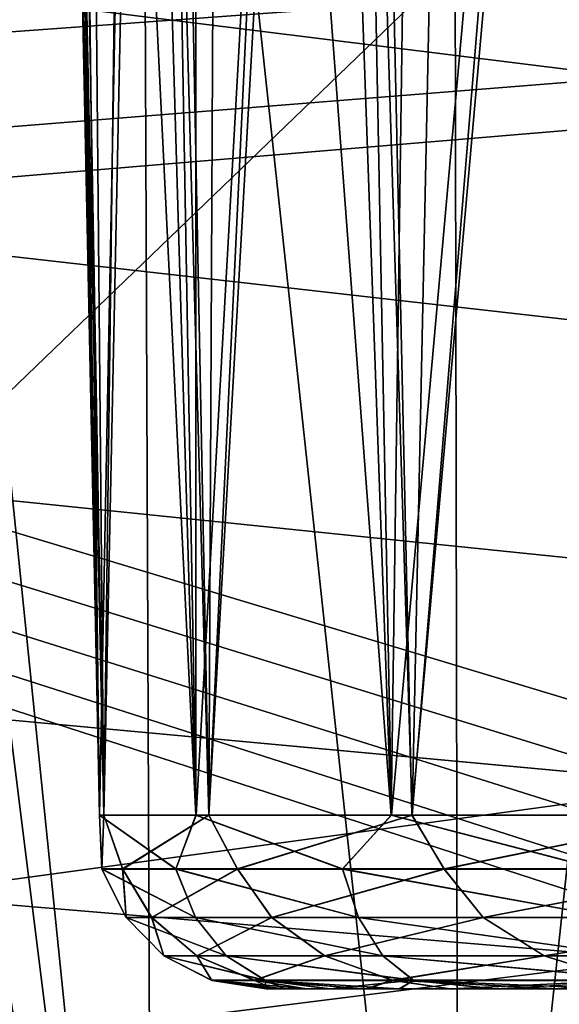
# Model space of a CAD drawing. Header units: millimetres. Extents: x -30.5 to 30.5, y -15 to 54.
# Tile 54 of 156: x -7 to -6.1, y -3 to -1.4. Entities that reach past the tile are written whole.
import ezdxf

# ---------------------------------------------------------------- set-up
doc = ezdxf.new("R2010")
doc.units = ezdxf.units.MM
doc.header["$LTSCALE"] = 65.185185
for name, color, linetype in [('18', 7, 'CONTINUOUS'), ('200', 7, 'CONTINUOUS'), ('201', 7, 'CONTINUOUS'), ('21', 7, 'CONTINUOUS'), ('22', 7, 'CONTINUOUS'), ('25', 7, 'CONTINUOUS'), ('26', 7, 'CONTINUOUS'), ('27', 7, 'CONTINUOUS'), ('30', 7, 'CONTINUOUS'), ('31', 7, 'CONTINUOUS'), ('4', 7, 'CONTINUOUS'), ('6', 7, 'CONTINUOUS'), ('8', 7, 'CONTINUOUS'), ('9', 7, 'CONTINUOUS')]:
    doc.layers.add(name, color=color, linetype=linetype)

msp = doc.modelspace()

# ---------------------------------------------------------------- linework, layer by layer
at = {"layer": '18', "color": 251, "linetype": 'Continuous', "true_color": 0x656d73}
for points in [[(-6.8297, 0.5174, -5.0626), (-7.3219, 0.5174, -5.3124), (-6.8091, -4.5003, -5.2432), (-6.8297, 0.5174, -5.0626)], [(-6.8091, -4.5003, -5.2432), (-7.3219, 0.5174, -5.3124), (-7.3112, -0.4804, -5.3468), (-6.8091, -4.5003, -5.2432)], [(-6.2995, 0.5174, -4.9091), (-6.8297, 0.5174, -5.0626), (-6.2899, -4.5003, -5.0857), (-6.2995, 0.5174, -4.9091)], [(-6.2899, -4.5003, -5.0857), (-6.8297, 0.5174, -5.0626), (-6.8091, -4.5003, -5.2432), (-6.2899, -4.5003, -5.0857)], [(-5.75, 0.5174, -4.8573), (-6.2995, 0.5174, -4.9091), (-5.75, -4.5003, -5.0326), (-5.75, 0.5174, -4.8573)], [(-5.75, -4.5003, -5.0326), (-6.2995, 0.5174, -4.9091), (-6.2899, -4.5003, -5.0857), (-5.75, -4.5003, -5.0326)], [(-7.3004, -1.4843, -5.3815), (-6.8091, -4.5003, -5.2432), (-7.3112, -0.4804, -5.3468), (-7.3004, -1.4843, -5.3815)], [(-7.3084, -1.8626, -5.4024), (-6.8091, -4.5003, -5.2432), (-7.3004, -1.4843, -5.3815), (-7.3084, -1.8626, -5.4024)], [(-7.2875, -4.5003, -5.499), (-6.8091, -4.5003, -5.2432), (-7.3084, -1.8626, -5.4024), (-7.2875, -4.5003, -5.499)]]:
    msp.add_3dface(points, dxfattribs=at)
at = {"layer": '200', "linetype": 'Continuous'}
for points in [[(17.4698, -2.4943, 55), (16.9628, -2.3295, 55), (-15.464, 0.2666, 55), (17.4698, -2.4943, 55)], [(16.9628, -2.3295, 55), (16.5012, -2.063, 55), (-15.464, 0.2666, 55), (16.9628, -2.3295, 55)], [(16.5012, -2.063, 55), (16.105, -1.7063, 55), (-15.464, 0.2666, 55), (16.5012, -2.063, 55)], [(16.105, -1.7063, 55), (15.7916, -1.275, 55), (-15.464, 0.2666, 55), (16.105, -1.7063, 55)], [(30.3236, -6, 55), (17.4698, -2.4943, 55), (-15.464, 0.2666, 55), (30.3236, -6, 55)], [(-15.464, -0.2666, 55), (30.3236, -6, 55), (-15.464, 0.2666, 55), (-15.464, -0.2666, 55)], [(-15.5748, -0.788, 55), (30.3236, -6, 55), (-15.464, -0.2666, 55), (-15.5748, -0.788, 55)], [(-15.7916, -1.275, 55), (30.3236, -6, 55), (-15.5748, -0.788, 55), (-15.7916, -1.275, 55)], [(-16.105, -1.7063, 55), (30.3236, -6, 55), (-15.7916, -1.275, 55), (-16.105, -1.7063, 55)], [(-16.5012, -2.063, 55), (30.3236, -6, 55), (-16.105, -1.7063, 55), (-16.5012, -2.063, 55)], [(-16.9628, -2.3295, 55), (30.3236, -6, 55), (-16.5012, -2.063, 55), (-16.9628, -2.3295, 55)], [(-17.4698, -2.4943, 55), (30.3236, -6, 55), (-16.9628, -2.3295, 55), (-17.4698, -2.4943, 55)], [(-18, -2.55, 55), (30.3236, -6, 55), (-17.4698, -2.4943, 55), (-18, -2.55, 55)], [(-30.3236, -6, 55), (30.3236, -6, 55), (-18, -2.55, 55), (-30.3236, -6, 55)]]:
    msp.add_3dface(points, dxfattribs=at)
at = {"layer": '201', "linetype": 'Continuous'}
for points in [[(-30.3236, -6, -55), (-17.4698, -2.4943, -55), (15.464, 0.2666, -55), (-30.3236, -6, -55)], [(15.464, -0.2666, -55), (-30.3236, -6, -55), (15.464, 0.2666, -55), (15.464, -0.2666, -55)], [(-17.4698, -2.4943, -55), (-16.9628, -2.3295, -55), (15.464, 0.2666, -55), (-17.4698, -2.4943, -55)], [(-16.9628, -2.3295, -55), (-16.5012, -2.063, -55), (15.464, 0.2666, -55), (-16.9628, -2.3295, -55)], [(-16.5012, -2.063, -55), (-16.105, -1.7063, -55), (15.464, 0.2666, -55), (-16.5012, -2.063, -55)], [(-16.105, -1.7063, -55), (-15.7916, -1.275, -55), (15.464, 0.2666, -55), (-16.105, -1.7063, -55)], [(15.5748, -0.788, -55), (-30.3236, -6, -55), (15.464, -0.2666, -55), (15.5748, -0.788, -55)], [(15.7916, -1.275, -55), (-30.3236, -6, -55), (15.5748, -0.788, -55), (15.7916, -1.275, -55)], [(16.105, -1.7063, -55), (-30.3236, -6, -55), (15.7916, -1.275, -55), (16.105, -1.7063, -55)], [(16.5012, -2.063, -55), (-30.3236, -6, -55), (16.105, -1.7063, -55), (16.5012, -2.063, -55)], [(16.9628, -2.3295, -55), (-30.3236, -6, -55), (16.5012, -2.063, -55), (16.9628, -2.3295, -55)], [(17.4698, -2.4943, -55), (-30.3236, -6, -55), (16.9628, -2.3295, -55), (17.4698, -2.4943, -55)], [(18, -2.55, -55), (-30.3236, -6, -55), (17.4698, -2.4943, -55), (18, -2.55, -55)], [(30.3236, -6, -55), (-30.3236, -6, -55), (18, -2.55, -55), (30.3236, -6, -55)]]:
    msp.add_3dface(points, dxfattribs=at)
at = {"layer": '21', "color": 251, "linetype": 'Continuous', "true_color": 0x656d73}
for points in [[(-6.8297, 0.5174, 27.4374), (-7.3219, 0.5174, 27.1876), (-6.8091, -4.5003, 27.2568), (-6.8297, 0.5174, 27.4374)], [(-6.8091, -4.5003, 27.2568), (-7.3219, 0.5174, 27.1876), (-7.3112, -0.4804, 27.1532), (-6.8091, -4.5003, 27.2568)], [(-6.2995, 0.5174, 27.5909), (-6.8297, 0.5174, 27.4374), (-6.2899, -4.5003, 27.4143), (-6.2995, 0.5174, 27.5909)], [(-6.2899, -4.5003, 27.4143), (-6.8297, 0.5174, 27.4374), (-6.8091, -4.5003, 27.2568), (-6.2899, -4.5003, 27.4143)], [(-5.75, 0.5174, 27.6427), (-6.2995, 0.5174, 27.5909), (-5.75, -4.5003, 27.4674), (-5.75, 0.5174, 27.6427)], [(-5.75, -4.5003, 27.4674), (-6.2995, 0.5174, 27.5909), (-6.2899, -4.5003, 27.4143), (-5.75, -4.5003, 27.4674)], [(-7.3004, -1.4843, 27.1185), (-6.8091, -4.5003, 27.2568), (-7.3112, -0.4804, 27.1532), (-7.3004, -1.4843, 27.1185)], [(-7.3001, -1.5663, 27.1153), (-6.8091, -4.5003, 27.2568), (-7.3004, -1.4843, 27.1185), (-7.3001, -1.5663, 27.1153)], [(-7.3008, -1.6451, 27.1116), (-6.8091, -4.5003, 27.2568), (-7.3001, -1.5663, 27.1153), (-7.3008, -1.6451, 27.1116)], [(-7.3024, -1.7207, 27.1074), (-6.8091, -4.5003, 27.2568), (-7.3008, -1.6451, 27.1116), (-7.3024, -1.7207, 27.1074)], [(-7.305, -1.793, 27.1027), (-6.8091, -4.5003, 27.2568), (-7.3024, -1.7207, 27.1074), (-7.305, -1.793, 27.1027)], [(-7.3084, -1.8626, 27.0976), (-6.8091, -4.5003, 27.2568), (-7.305, -1.793, 27.1027), (-7.3084, -1.8626, 27.0976)], [(-7.3137, -1.9456, 27.0907), (-6.8091, -4.5003, 27.2568), (-7.3084, -1.8626, 27.0976), (-7.3137, -1.9456, 27.0907)], [(-7.32, -2.0242, 27.0833), (-6.8091, -4.5003, 27.2568), (-7.3137, -1.9456, 27.0907), (-7.32, -2.0242, 27.0833)], [(-7.3272, -2.0986, 27.0754), (-6.8091, -4.5003, 27.2568), (-7.32, -2.0242, 27.0833), (-7.3272, -2.0986, 27.0754)], [(-7.3281, -2.1065, 27.0745), (-6.8091, -4.5003, 27.2568), (-7.3272, -2.0986, 27.0754), (-7.3281, -2.1065, 27.0745)], [(-7.2875, -4.5003, 27.001), (-6.8091, -4.5003, 27.2568), (-7.3281, -2.1065, 27.0745), (-7.2875, -4.5003, 27.001)]]:
    msp.add_3dface(points, dxfattribs=at)
at = {"layer": '22', "color": 251, "linetype": 'Continuous', "true_color": 0x656d73}
for points in [[(-6.8297, 0.5174, 21.9626), (-6.8091, -4.5003, 22.1432), (-7.3219, 0.5174, 22.2124), (-6.8297, 0.5174, 21.9626)], [(-7.3219, 0.5174, 22.2124), (-6.8091, -4.5003, 22.1432), (-7.3112, -0.4804, 22.2468), (-7.3219, 0.5174, 22.2124)], [(-6.2899, -4.5003, 21.9857), (-6.8091, -4.5003, 22.1432), (-6.8297, 0.5174, 21.9626), (-6.2899, -4.5003, 21.9857)], [(-6.2995, 0.5174, 21.8091), (-6.2899, -4.5003, 21.9857), (-6.8297, 0.5174, 21.9626), (-6.2995, 0.5174, 21.8091)], [(-5.75, 0.5174, 21.7573), (-6.2899, -4.5003, 21.9857), (-6.2995, 0.5174, 21.8091), (-5.75, 0.5174, 21.7573)], [(-5.75, -4.5003, 21.9326), (-6.2899, -4.5003, 21.9857), (-5.75, 0.5174, 21.7573), (-5.75, -4.5003, 21.9326)], [(-7.3112, -0.4804, 22.2468), (-6.8091, -4.5003, 22.1432), (-7.3004, -1.4843, 22.2815), (-7.3112, -0.4804, 22.2468)], [(-6.8091, -4.5003, 22.1432), (-7.2875, -4.5003, 22.399), (-7.3004, -1.4843, 22.2815), (-6.8091, -4.5003, 22.1432)]]:
    msp.add_3dface(points, dxfattribs=at)
at = {"layer": '25', "color": 251, "linetype": 'Continuous', "true_color": 0x656d73}
for points in [[(-7.3219, 0.5174, -10.2876), (-6.8091, -4.5003, -10.3568), (-7.3112, -0.4804, -10.2532), (-7.3219, 0.5174, -10.2876)], [(-6.8297, 0.5174, -10.5374), (-6.8091, -4.5003, -10.3568), (-7.3219, 0.5174, -10.2876), (-6.8297, 0.5174, -10.5374)], [(-6.2899, -4.5003, -10.5143), (-6.8091, -4.5003, -10.3568), (-6.8297, 0.5174, -10.5374), (-6.2899, -4.5003, -10.5143)], [(-6.2995, 0.5174, -10.6909), (-6.2899, -4.5003, -10.5143), (-6.8297, 0.5174, -10.5374), (-6.2995, 0.5174, -10.6909)], [(-5.75, 0.5174, -10.7427), (-6.2899, -4.5003, -10.5143), (-6.2995, 0.5174, -10.6909), (-5.75, 0.5174, -10.7427)], [(-5.75, -4.5003, -10.5674), (-6.2899, -4.5003, -10.5143), (-5.75, 0.5174, -10.7427), (-5.75, -4.5003, -10.5674)], [(-7.3112, -0.4804, -10.2532), (-6.8091, -4.5003, -10.3568), (-7.3004, -1.4843, -10.2185), (-7.3112, -0.4804, -10.2532)], [(-6.8091, -4.5003, -10.3568), (-7.2875, -4.5003, -10.101), (-7.3004, -1.4843, -10.2185), (-6.8091, -4.5003, -10.3568)]]:
    msp.add_3dface(points, dxfattribs=at)
at = {"layer": '26', "color": 251, "linetype": 'Continuous', "true_color": 0x656d73}
for points in [[(-6.9521, 1.7052, -39.2277), (-6.9918, 1.7052, -39.7936), (-6.8999, -2.7052, -39.5017), (-6.9521, 1.7052, -39.2277)], [(-6.9918, 1.7052, -39.7936), (-6.9855, 1.7052, -40.3608), (-6.8999, -2.7052, -39.5017), (-6.9918, 1.7052, -39.7936)], [(-6.8999, -2.7052, -39.5017), (-6.9855, 1.7052, -40.3608), (-6.8925, -2.7052, -40.5918), (-6.8999, -2.7052, -39.5017)], [(-6.9855, 1.7052, -40.3608), (-6.9333, 1.7052, -40.9257), (-6.8925, -2.7052, -40.5918), (-6.9855, 1.7052, -40.3608)], [(-6.736, -2.7052, -38.424), (-6.9521, 1.7052, -39.2277), (-6.8999, -2.7052, -39.5017), (-6.736, -2.7052, -38.424)], [(-6.8666, 1.7052, -38.6669), (-6.9521, 1.7052, -39.2277), (-6.736, -2.7052, -38.424), (-6.8666, 1.7052, -38.6669)], [(-6.9333, 1.7052, -40.9257), (-6.8355, 1.7052, -41.4844), (-6.8925, -2.7052, -40.5918), (-6.9333, 1.7052, -40.9257)], [(-6.8925, -2.7052, -40.5918), (-6.8355, 1.7052, -41.4844), (-6.714, -2.7052, -41.6673), (-6.8925, -2.7052, -40.5918)], [(-6.736, 1.7052, -38.1149), (-6.8666, 1.7052, -38.6669), (-6.736, -2.7052, -38.424), (-6.736, 1.7052, -38.1149)], [(-6.8355, 1.7052, -41.4844), (-6.6928, 1.7052, -42.0335), (-6.714, -2.7052, -41.6673), (-6.8355, 1.7052, -41.4844)], [(-6.4047, -2.7052, -37.3854), (-6.736, 1.7052, -38.1149), (-6.736, -2.7052, -38.424), (-6.4047, -2.7052, -37.3854)], [(-6.5611, 1.7052, -37.5753), (-6.736, 1.7052, -38.1149), (-6.4047, -2.7052, -37.3854), (-6.5611, 1.7052, -37.5753)], [(-6.6928, 1.7052, -42.0335), (-6.506, 1.7052, -42.5691), (-6.714, -2.7052, -41.6673), (-6.6928, 1.7052, -42.0335)], [(-6.714, -2.7052, -41.6673), (-6.506, 1.7052, -42.5691), (-6.3687, -2.7052, -42.7013), (-6.714, -2.7052, -41.6673)], [(-6.3431, 1.7052, -37.0516), (-6.5611, 1.7052, -37.5753), (-6.4047, -2.7052, -37.3854), (-6.3431, 1.7052, -37.0516)], [(-6.506, 1.7052, -42.5691), (-6.2764, 1.7052, -43.0878), (-6.3687, -2.7052, -42.7013), (-6.506, 1.7052, -42.5691)], [(-5.9145, -2.7052, -36.4117), (-6.3431, 1.7052, -37.0516), (-6.4047, -2.7052, -37.3854), (-5.9145, -2.7052, -36.4117)], [(-6.2764, 1.7052, -43.0878), (-6.0056, 1.7052, -43.5863), (-6.3687, -2.7052, -42.7013), (-6.2764, 1.7052, -43.0878)], [(-6.3687, -2.7052, -42.7013), (-6.0056, 1.7052, -43.5863), (-5.8652, -2.7052, -43.6682), (-6.3687, -2.7052, -42.7013)], [(-6.0833, 1.7052, -36.5473), (-6.3431, 1.7052, -37.0516), (-5.9145, -2.7052, -36.4117), (-6.0833, 1.7052, -36.5473)]]:
    msp.add_3dface(points, dxfattribs=at)
at = {"layer": '27', "color": 251, "linetype": 'Continuous', "true_color": 0x656d73}
for points in [[(-6.9762, 1.7052, 39.4891), (-6.8141, 1.7052, 38.42), (-6.8998, -2.7052, 39.5003), (-6.9762, 1.7052, 39.4891)], [(-6.9716, 1.7052, 40.5703), (-6.9762, 1.7052, 39.4891), (-6.8998, -2.7052, 39.5003), (-6.9716, 1.7052, 40.5703)], [(-6.8004, 1.7052, 41.638), (-6.9716, 1.7052, 40.5703), (-6.8926, -2.7052, 40.5904), (-6.8004, 1.7052, 41.638)], [(-6.8926, -2.7052, 40.5904), (-6.9716, 1.7052, 40.5703), (-6.8998, -2.7052, 39.5003), (-6.8926, -2.7052, 40.5904)], [(-6.8998, -2.7052, 39.5003), (-6.8141, 1.7052, 38.42), (-6.7356, -2.7052, 38.4226), (-6.8998, -2.7052, 39.5003)], [(-6.7143, -2.7052, 41.6659), (-6.8004, 1.7052, 41.638), (-6.8926, -2.7052, 40.5904), (-6.7143, -2.7052, 41.6659)], [(-6.8141, 1.7052, 38.42), (-6.4892, 1.7052, 37.3887), (-6.7356, -2.7052, 38.4226), (-6.8141, 1.7052, 38.42)], [(-6.4667, 1.7052, 42.6665), (-6.8004, 1.7052, 41.638), (-6.7143, -2.7052, 41.6659), (-6.4667, 1.7052, 42.6665)], [(-6.7356, -2.7052, 38.4226), (-6.4892, 1.7052, 37.3887), (-6.4042, -2.7052, 37.384), (-6.7356, -2.7052, 38.4226)], [(-6.3692, -2.7052, 42.7), (-6.4667, 1.7052, 42.6665), (-6.7143, -2.7052, 41.6659), (-6.3692, -2.7052, 42.7)], [(-6.4892, 1.7052, 37.3887), (-6.0092, 1.7052, 36.4198), (-6.4042, -2.7052, 37.384), (-6.4892, 1.7052, 37.3887)], [(-5.9785, 1.7052, 43.6312), (-6.4667, 1.7052, 42.6665), (-6.3692, -2.7052, 42.7), (-5.9785, 1.7052, 43.6312)], [(-6.4042, -2.7052, 37.384), (-6.0092, 1.7052, 36.4198), (-5.9137, -2.7052, 36.4105), (-6.4042, -2.7052, 37.384)], [(-5.866, -2.7052, 43.667), (-5.9785, 1.7052, 43.6312), (-6.3692, -2.7052, 42.7), (-5.866, -2.7052, 43.667)]]:
    msp.add_3dface(points, dxfattribs=at)
at = {"layer": '30', "color": 251, "linetype": 'Continuous', "true_color": 0x656d73}
for points in [[(-6.7702, -2.7967, -38.658), (-6.8999, -2.7052, -39.5017), (-6.8956, -2.7967, -39.704), (-6.7702, -2.7967, -38.658)], [(-6.8999, -2.7052, -39.5017), (-6.8925, -2.7052, -40.5918), (-6.8956, -2.7967, -39.704), (-6.8999, -2.7052, -39.5017)], [(-6.736, -2.7052, -38.424), (-6.8999, -2.7052, -39.5017), (-6.7702, -2.7967, -38.658), (-6.736, -2.7052, -38.424)], [(-6.8956, -2.7967, -39.704), (-6.8925, -2.7052, -40.5918), (-6.8603, -2.7967, -40.7569), (-6.8956, -2.7967, -39.704)], [(-6.8925, -2.7052, -40.5918), (-6.714, -2.7052, -41.6673), (-6.8603, -2.7967, -40.7569), (-6.8925, -2.7052, -40.5918)], [(-6.8603, -2.7967, -40.7569), (-6.714, -2.7052, -41.6673), (-6.6652, -2.7967, -41.7922), (-6.8603, -2.7967, -40.7569)], [(-6.487, -2.7967, -37.6432), (-6.736, -2.7052, -38.424), (-6.7702, -2.7967, -38.658), (-6.487, -2.7967, -37.6432)], [(-6.4047, -2.7052, -37.3854), (-6.736, -2.7052, -38.424), (-6.487, -2.7967, -37.6432), (-6.4047, -2.7052, -37.3854)], [(-6.714, -2.7052, -41.6673), (-6.3687, -2.7052, -42.7013), (-6.6652, -2.7967, -41.7922), (-6.714, -2.7052, -41.6673)], [(-6.6652, -2.7967, -41.7922), (-6.3687, -2.7052, -42.7013), (-6.3147, -2.7967, -42.7858), (-6.6652, -2.7967, -41.7922)], [(-6.0528, -2.7967, -36.6833), (-6.4047, -2.7052, -37.3854), (-6.487, -2.7967, -37.6432), (-6.0528, -2.7967, -36.6833)], [(-5.9145, -2.7052, -36.4117), (-6.4047, -2.7052, -37.3854), (-6.0528, -2.7967, -36.6833), (-5.9145, -2.7052, -36.4117)], [(-6.3687, -2.7052, -42.7013), (-5.8652, -2.7052, -43.6682), (-6.3147, -2.7967, -42.7858), (-6.3687, -2.7052, -42.7013)], [(-6.3147, -2.7967, -42.7858), (-5.8652, -2.7052, -43.6682), (-5.8172, -2.7967, -43.7144), (-6.3147, -2.7967, -42.7858)], [(-6.7702, -2.7967, -38.658), (-6.8956, -2.7967, -39.704), (-6.7365, -2.8789, -38.7113), (-6.7702, -2.7967, -38.658)], [(-6.8956, -2.7967, -39.704), (-6.8603, -2.7967, -40.7569), (-6.8544, -2.8789, -39.7566), (-6.8956, -2.7967, -39.704)], [(-6.7365, -2.8789, -38.7113), (-6.8956, -2.7967, -39.704), (-6.8544, -2.8789, -39.7566), (-6.7365, -2.8789, -38.7113)], [(-6.8603, -2.7967, -40.7569), (-6.6652, -2.7967, -41.7922), (-6.811, -2.8789, -40.8077), (-6.8603, -2.7967, -40.7569)], [(-6.8544, -2.8789, -39.7566), (-6.8603, -2.7967, -40.7569), (-6.811, -2.8789, -40.8077), (-6.8544, -2.8789, -39.7566)], [(-6.811, -2.8789, -40.8077), (-6.6652, -2.7967, -41.7922), (-6.6073, -2.8789, -41.8398), (-6.811, -2.8789, -40.8077)], [(-6.487, -2.7967, -37.6432), (-6.7702, -2.7967, -38.658), (-6.4602, -2.8789, -37.6963), (-6.487, -2.7967, -37.6432)], [(-6.4602, -2.8789, -37.6963), (-6.7702, -2.7967, -38.658), (-6.7365, -2.8789, -38.7113), (-6.4602, -2.8789, -37.6963)], [(-6.6652, -2.7967, -41.7922), (-6.3147, -2.7967, -42.7858), (-6.6073, -2.8789, -41.8398), (-6.6652, -2.7967, -41.7922)], [(-6.6073, -2.8789, -41.8398), (-6.3147, -2.7967, -42.7858), (-6.2483, -2.8789, -42.8286), (-6.6073, -2.8789, -41.8398)], [(-6.0528, -2.7967, -36.6833), (-6.487, -2.7967, -37.6432), (-6.0319, -2.8789, -36.7354), (-6.0528, -2.7967, -36.6833)], [(-6.0319, -2.8789, -36.7354), (-6.487, -2.7967, -37.6432), (-6.4602, -2.8789, -37.6963), (-6.0319, -2.8789, -36.7354)], [(-6.3147, -2.7967, -42.7858), (-5.8172, -2.7967, -43.7144), (-6.2483, -2.8789, -42.8286), (-6.3147, -2.7967, -42.7858)], [(-6.2483, -2.8789, -42.8286), (-5.8172, -2.7967, -43.7144), (-5.7422, -2.8789, -43.7508), (-6.2483, -2.8789, -42.8286)], [(-6.6845, -2.944, -38.7939), (-6.8544, -2.8789, -39.7566), (-6.7905, -2.944, -39.8383), (-6.6845, -2.944, -38.7939)], [(-6.8544, -2.8789, -39.7566), (-6.811, -2.8789, -40.8077), (-6.7905, -2.944, -39.8383), (-6.8544, -2.8789, -39.7566)], [(-6.7365, -2.8789, -38.7113), (-6.8544, -2.8789, -39.7566), (-6.6845, -2.944, -38.7939), (-6.7365, -2.8789, -38.7113)], [(-6.7905, -2.944, -39.8383), (-6.811, -2.8789, -40.8077), (-6.7343, -2.944, -40.8865), (-6.7905, -2.944, -39.8383)], [(-6.811, -2.8789, -40.8077), (-6.6073, -2.8789, -41.8398), (-6.7343, -2.944, -40.8865), (-6.811, -2.8789, -40.8077)], [(-6.4188, -2.944, -37.7784), (-6.7365, -2.8789, -38.7113), (-6.6845, -2.944, -38.7939), (-6.4188, -2.944, -37.7784)], [(-6.4602, -2.8789, -37.6963), (-6.7365, -2.8789, -38.7113), (-6.4188, -2.944, -37.7784), (-6.4602, -2.8789, -37.6963)], [(-6.7343, -2.944, -40.8865), (-6.6073, -2.8789, -41.8398), (-6.5173, -2.944, -41.9136), (-6.7343, -2.944, -40.8865)], [(-6.6073, -2.8789, -41.8398), (-6.2483, -2.8789, -42.8286), (-6.5173, -2.944, -41.9136), (-6.6073, -2.8789, -41.8398)], [(-6.5173, -2.944, -41.9136), (-6.2483, -2.8789, -42.8286), (-6.1446, -2.944, -42.8949), (-6.5173, -2.944, -41.9136)], [(-5.9998, -2.944, -36.8159), (-6.4602, -2.8789, -37.6963), (-6.4188, -2.944, -37.7784), (-5.9998, -2.944, -36.8159)], [(-6.0319, -2.8789, -36.7354), (-6.4602, -2.8789, -37.6963), (-5.9998, -2.944, -36.8159), (-6.0319, -2.8789, -36.7354)], [(-6.2483, -2.8789, -42.8286), (-5.7422, -2.8789, -43.7508), (-6.1446, -2.944, -42.8949), (-6.2483, -2.8789, -42.8286)], [(-6.1446, -2.944, -42.8949), (-5.7422, -2.8789, -43.7508), (-5.6252, -2.944, -43.8071), (-6.1446, -2.944, -42.8949)], [(-6.6845, -2.944, -38.7939), (-6.7905, -2.944, -39.8383), (-6.6185, -2.9857, -38.8995), (-6.6845, -2.944, -38.7939)], [(-6.7905, -2.944, -39.8383), (-6.7343, -2.944, -40.8865), (-6.7091, -2.9857, -39.9427), (-6.7905, -2.944, -39.8383)], [(-6.6185, -2.9857, -38.8995), (-6.7905, -2.944, -39.8383), (-6.7091, -2.9857, -39.9427), (-6.6185, -2.9857, -38.8995)], [(-6.7343, -2.944, -40.8865), (-6.5173, -2.944, -41.9136), (-6.6363, -2.9857, -40.9873), (-6.7343, -2.944, -40.8865)], [(-6.7091, -2.9857, -39.9427), (-6.7343, -2.944, -40.8865), (-6.6363, -2.9857, -40.9873), (-6.7091, -2.9857, -39.9427)], [(-6.4188, -2.944, -37.7784), (-6.6845, -2.944, -38.7939), (-6.3667, -2.9857, -37.8831), (-6.4188, -2.944, -37.7784)], [(-6.3667, -2.9857, -37.8831), (-6.6845, -2.944, -38.7939), (-6.6185, -2.9857, -38.8995), (-6.3667, -2.9857, -37.8831)], [(-6.6363, -2.9857, -40.9873), (-6.5173, -2.944, -41.9136), (-6.4019, -2.9857, -42.0078), (-6.6363, -2.9857, -40.9873)], [(-6.5173, -2.944, -41.9136), (-6.1446, -2.944, -42.8949), (-6.4019, -2.9857, -42.0078), (-6.5173, -2.944, -41.9136)], [(-5.9998, -2.944, -36.8159), (-6.4188, -2.944, -37.7784), (-5.9598, -2.9857, -36.9183), (-5.9998, -2.944, -36.8159)], [(-5.9598, -2.9857, -36.9183), (-6.4188, -2.944, -37.7784), (-6.3667, -2.9857, -37.8831), (-5.9598, -2.9857, -36.9183)], [(-6.4019, -2.9857, -42.0078), (-6.1446, -2.944, -42.8949), (-6.0115, -2.9857, -42.9794), (-6.4019, -2.9857, -42.0078)], [(-6.1446, -2.944, -42.8949), (-5.6252, -2.944, -43.8071), (-6.0115, -2.9857, -42.9794), (-6.1446, -2.944, -42.8949)], [(-6.5853, -3, -39.344), (-6.6185, -2.9857, -38.8995), (-6.7091, -2.9857, -39.9427), (-6.5853, -3, -39.344)], [(-6.6043, -3, -40.4244), (-6.6169, -3, -39.8839), (-6.7091, -2.9857, -39.9427), (-6.6043, -3, -40.4244)], [(-6.6043, -3, -40.4244), (-6.7091, -2.9857, -39.9427), (-6.6363, -2.9857, -40.9873), (-6.6043, -3, -40.4244)], [(-6.6169, -3, -39.8839), (-6.5853, -3, -39.344), (-6.7091, -2.9857, -39.9427), (-6.6169, -3, -39.8839)], [(-6.4472, -3, -41.4936), (-6.5476, -3, -40.9622), (-6.6363, -2.9857, -40.9873), (-6.4472, -3, -41.4936)], [(-6.4472, -3, -41.4936), (-6.6363, -2.9857, -40.9873), (-6.4019, -2.9857, -42.0078), (-6.4472, -3, -41.4936)], [(-6.5476, -3, -40.9622), (-6.6043, -3, -40.4244), (-6.6363, -2.9857, -40.9873), (-6.5476, -3, -40.9622)], [(-6.5098, -3, -38.8086), (-6.3908, -3, -38.2812), (-6.6185, -2.9857, -38.8995), (-6.5098, -3, -38.8086)], [(-6.3908, -3, -38.2812), (-6.3667, -2.9857, -37.8831), (-6.6185, -2.9857, -38.8995), (-6.3908, -3, -38.2812)], [(-6.5853, -3, -39.344), (-6.5098, -3, -38.8086), (-6.6185, -2.9857, -38.8995), (-6.5853, -3, -39.344)], [(-6.3037, -3, -42.0149), (-6.4472, -3, -41.4936), (-6.4019, -2.9857, -42.0078), (-6.3037, -3, -42.0149)], [(-6.3037, -3, -42.0149), (-6.4019, -2.9857, -42.0078), (-6.0115, -2.9857, -42.9794), (-6.3037, -3, -42.0149)], [(-6.3908, -3, -38.2812), (-6.2291, -3, -37.7651), (-6.3667, -2.9857, -37.8831), (-6.3908, -3, -38.2812)], [(-6.0259, -3, -37.264), (-5.9598, -2.9857, -36.9183), (-6.3667, -2.9857, -37.8831), (-6.0259, -3, -37.264)], [(-6.2291, -3, -37.7651), (-6.0259, -3, -37.264), (-6.3667, -2.9857, -37.8831), (-6.2291, -3, -37.7651)], [(-6.1182, -3, -42.5228), (-6.3037, -3, -42.0149), (-6.0115, -2.9857, -42.9794), (-6.1182, -3, -42.5228)]]:
    msp.add_3dface(points, dxfattribs=at)
at = {"layer": '31', "color": 251, "linetype": 'Continuous', "true_color": 0x656d73}
for points in [[(-6.8926, -2.7052, 40.5904), (-6.8998, -2.7052, 39.5003), (-6.8957, -2.7964, 39.7041), (-6.8926, -2.7052, 40.5904)], [(-6.8998, -2.7052, 39.5003), (-6.7356, -2.7052, 38.4226), (-6.7703, -2.7964, 38.6581), (-6.8998, -2.7052, 39.5003)], [(-6.8957, -2.7964, 39.7041), (-6.8998, -2.7052, 39.5003), (-6.7703, -2.7964, 38.6581), (-6.8957, -2.7964, 39.7041)], [(-6.8604, -2.7964, 40.757), (-6.8926, -2.7052, 40.5904), (-6.8957, -2.7964, 39.7041), (-6.8604, -2.7964, 40.757)], [(-6.7143, -2.7052, 41.6659), (-6.8926, -2.7052, 40.5904), (-6.8604, -2.7964, 40.757), (-6.7143, -2.7052, 41.6659)], [(-6.6652, -2.7964, 41.7923), (-6.7143, -2.7052, 41.6659), (-6.8604, -2.7964, 40.757), (-6.6652, -2.7964, 41.7923)], [(-6.7703, -2.7964, 38.6581), (-6.7356, -2.7052, 38.4226), (-6.4872, -2.7964, 37.6433), (-6.7703, -2.7964, 38.6581)], [(-6.7356, -2.7052, 38.4226), (-6.4042, -2.7052, 37.384), (-6.4872, -2.7964, 37.6433), (-6.7356, -2.7052, 38.4226)], [(-6.3692, -2.7052, 42.7), (-6.7143, -2.7052, 41.6659), (-6.6652, -2.7964, 41.7923), (-6.3692, -2.7052, 42.7)], [(-6.3148, -2.7964, 42.7859), (-6.3692, -2.7052, 42.7), (-6.6652, -2.7964, 41.7923), (-6.3148, -2.7964, 42.7859)], [(-6.4872, -2.7964, 37.6433), (-6.4042, -2.7052, 37.384), (-6.0529, -2.7964, 36.6834), (-6.4872, -2.7964, 37.6433)], [(-6.4042, -2.7052, 37.384), (-5.9137, -2.7052, 36.4105), (-6.0529, -2.7964, 36.6834), (-6.4042, -2.7052, 37.384)], [(-5.866, -2.7052, 43.667), (-6.3692, -2.7052, 42.7), (-6.3148, -2.7964, 42.7859), (-5.866, -2.7052, 43.667)], [(-5.8172, -2.7964, 43.7145), (-5.866, -2.7052, 43.667), (-6.3148, -2.7964, 42.7859), (-5.8172, -2.7964, 43.7145)], [(-6.8545, -2.8787, 39.7562), (-6.8957, -2.7964, 39.7041), (-6.7366, -2.8787, 38.7108), (-6.8545, -2.8787, 39.7562)], [(-6.8604, -2.7964, 40.757), (-6.8957, -2.7964, 39.7041), (-6.8545, -2.8787, 39.7562), (-6.8604, -2.7964, 40.757)], [(-6.8957, -2.7964, 39.7041), (-6.7703, -2.7964, 38.6581), (-6.7366, -2.8787, 38.7108), (-6.8957, -2.7964, 39.7041)], [(-6.6652, -2.7964, 41.7923), (-6.8604, -2.7964, 40.757), (-6.8112, -2.8787, 40.8072), (-6.6652, -2.7964, 41.7923)], [(-6.8112, -2.8787, 40.8072), (-6.8604, -2.7964, 40.757), (-6.8545, -2.8787, 39.7562), (-6.8112, -2.8787, 40.8072)], [(-6.6076, -2.8787, 41.8393), (-6.6652, -2.7964, 41.7923), (-6.8112, -2.8787, 40.8072), (-6.6076, -2.8787, 41.8393)], [(-6.7703, -2.7964, 38.6581), (-6.4872, -2.7964, 37.6433), (-6.4602, -2.8787, 37.6958), (-6.7703, -2.7964, 38.6581)], [(-6.7366, -2.8787, 38.7108), (-6.7703, -2.7964, 38.6581), (-6.4602, -2.8787, 37.6958), (-6.7366, -2.8787, 38.7108)], [(-6.3148, -2.7964, 42.7859), (-6.6652, -2.7964, 41.7923), (-6.6076, -2.8787, 41.8393), (-6.3148, -2.7964, 42.7859)], [(-6.2486, -2.8787, 42.8282), (-6.3148, -2.7964, 42.7859), (-6.6076, -2.8787, 41.8393), (-6.2486, -2.8787, 42.8282)], [(-6.4872, -2.7964, 37.6433), (-6.0529, -2.7964, 36.6834), (-6.0319, -2.8787, 36.735), (-6.4872, -2.7964, 37.6433)], [(-6.4602, -2.8787, 37.6958), (-6.4872, -2.7964, 37.6433), (-6.0319, -2.8787, 36.735), (-6.4602, -2.8787, 37.6958)], [(-5.8172, -2.7964, 43.7145), (-6.3148, -2.7964, 42.7859), (-6.2486, -2.8787, 42.8282), (-5.8172, -2.7964, 43.7145)], [(-5.7427, -2.8787, 43.7505), (-5.8172, -2.7964, 43.7145), (-6.2486, -2.8787, 42.8282), (-5.7427, -2.8787, 43.7505)], [(-6.7907, -2.9439, 39.838), (-6.8545, -2.8787, 39.7562), (-6.6846, -2.9439, 38.7936), (-6.7907, -2.9439, 39.838)], [(-6.8545, -2.8787, 39.7562), (-6.7366, -2.8787, 38.7108), (-6.6846, -2.9439, 38.7936), (-6.8545, -2.8787, 39.7562)], [(-6.8112, -2.8787, 40.8072), (-6.8545, -2.8787, 39.7562), (-6.7907, -2.9439, 39.838), (-6.8112, -2.8787, 40.8072)], [(-6.7346, -2.9439, 40.8862), (-6.8112, -2.8787, 40.8072), (-6.7907, -2.9439, 39.838), (-6.7346, -2.9439, 40.8862)], [(-6.6076, -2.8787, 41.8393), (-6.8112, -2.8787, 40.8072), (-6.7346, -2.9439, 40.8862), (-6.6076, -2.8787, 41.8393)], [(-6.6846, -2.9439, 38.7936), (-6.7366, -2.8787, 38.7108), (-6.4189, -2.9439, 37.7781), (-6.6846, -2.9439, 38.7936)], [(-6.7366, -2.8787, 38.7108), (-6.4602, -2.8787, 37.6958), (-6.4189, -2.9439, 37.7781), (-6.7366, -2.8787, 38.7108)], [(-6.5176, -2.9439, 41.9133), (-6.6076, -2.8787, 41.8393), (-6.7346, -2.9439, 40.8862), (-6.5176, -2.9439, 41.9133)], [(-6.2486, -2.8787, 42.8282), (-6.6076, -2.8787, 41.8393), (-6.5176, -2.9439, 41.9133), (-6.2486, -2.8787, 42.8282)], [(-6.145, -2.9439, 42.8947), (-6.2486, -2.8787, 42.8282), (-6.5176, -2.9439, 41.9133), (-6.145, -2.9439, 42.8947)], [(-6.4189, -2.9439, 37.7781), (-6.4602, -2.8787, 37.6958), (-5.9999, -2.9439, 36.8156), (-6.4189, -2.9439, 37.7781)], [(-6.4602, -2.8787, 37.6958), (-6.0319, -2.8787, 36.735), (-5.9999, -2.9439, 36.8156), (-6.4602, -2.8787, 37.6958)], [(-5.7427, -2.8787, 43.7505), (-6.2486, -2.8787, 42.8282), (-6.145, -2.9439, 42.8947), (-5.7427, -2.8787, 43.7505)], [(-5.6256, -2.9439, 43.8069), (-5.7427, -2.8787, 43.7505), (-6.145, -2.9439, 42.8947), (-5.6256, -2.9439, 43.8069)], [(-6.7346, -2.9439, 40.8862), (-6.7907, -2.9439, 39.838), (-6.7094, -2.9856, 39.9424), (-6.7346, -2.9439, 40.8862)], [(-6.7907, -2.9439, 39.838), (-6.6846, -2.9439, 38.7936), (-6.6187, -2.9856, 38.8992), (-6.7907, -2.9439, 39.838)], [(-6.7094, -2.9856, 39.9424), (-6.7907, -2.9439, 39.838), (-6.6187, -2.9856, 38.8992), (-6.7094, -2.9856, 39.9424)], [(-6.5176, -2.9439, 41.9133), (-6.7346, -2.9439, 40.8862), (-6.6366, -2.9856, 40.9869), (-6.5176, -2.9439, 41.9133)], [(-6.6366, -2.9856, 40.9869), (-6.7346, -2.9439, 40.8862), (-6.7094, -2.9856, 39.9424), (-6.6366, -2.9856, 40.9869)], [(-6.6846, -2.9439, 38.7936), (-6.4189, -2.9439, 37.7781), (-6.3668, -2.9856, 37.8828), (-6.6846, -2.9439, 38.7936)], [(-6.6187, -2.9856, 38.8992), (-6.6846, -2.9439, 38.7936), (-6.3668, -2.9856, 37.8828), (-6.6187, -2.9856, 38.8992)], [(-6.4023, -2.9856, 42.0075), (-6.5176, -2.9439, 41.9133), (-6.6366, -2.9856, 40.9869), (-6.4023, -2.9856, 42.0075)], [(-6.145, -2.9439, 42.8947), (-6.5176, -2.9439, 41.9133), (-6.4023, -2.9856, 42.0075), (-6.145, -2.9439, 42.8947)], [(-6.4189, -2.9439, 37.7781), (-5.9999, -2.9439, 36.8156), (-5.9599, -2.9856, 36.918), (-6.4189, -2.9439, 37.7781)], [(-6.3668, -2.9856, 37.8828), (-6.4189, -2.9439, 37.7781), (-5.9599, -2.9856, 36.918), (-6.3668, -2.9856, 37.8828)], [(-6.012, -2.9856, 42.9792), (-6.145, -2.9439, 42.8947), (-6.4023, -2.9856, 42.0075), (-6.012, -2.9856, 42.9792)], [(-5.6256, -2.9439, 43.8069), (-6.145, -2.9439, 42.8947), (-6.012, -2.9856, 42.9792), (-5.6256, -2.9439, 43.8069)], [(-6.5483, -3, 40.9574), (-6.6366, -2.9856, 40.9869), (-6.7094, -2.9856, 39.9424), (-6.5483, -3, 40.9574)], [(-6.6046, -3, 40.4196), (-6.5483, -3, 40.9574), (-6.7094, -2.9856, 39.9424), (-6.6046, -3, 40.4196)], [(-6.6168, -3, 39.879), (-6.7094, -2.9856, 39.9424), (-6.6187, -2.9856, 38.8992), (-6.6168, -3, 39.879)], [(-6.6168, -3, 39.879), (-6.6046, -3, 40.4196), (-6.7094, -2.9856, 39.9424), (-6.6168, -3, 39.879)], [(-6.4483, -3, 41.4888), (-6.4023, -2.9856, 42.0075), (-6.6366, -2.9856, 40.9869), (-6.4483, -3, 41.4888)], [(-6.5483, -3, 40.9574), (-6.4483, -3, 41.4888), (-6.6366, -2.9856, 40.9869), (-6.5483, -3, 40.9574)], [(-6.5089, -3, 38.8038), (-6.6187, -2.9856, 38.8992), (-6.3668, -2.9856, 37.8828), (-6.5089, -3, 38.8038)], [(-6.5089, -3, 38.8038), (-6.5848, -3, 39.3392), (-6.6187, -2.9856, 38.8992), (-6.5089, -3, 38.8038)], [(-6.5848, -3, 39.3392), (-6.6168, -3, 39.879), (-6.6187, -2.9856, 38.8992), (-6.5848, -3, 39.3392)], [(-6.3895, -3, 38.2765), (-6.5089, -3, 38.8038), (-6.3668, -2.9856, 37.8828), (-6.3895, -3, 38.2765)], [(-6.4483, -3, 41.4888), (-6.3052, -3, 42.0103), (-6.4023, -2.9856, 42.0075), (-6.4483, -3, 41.4888)], [(-6.12, -3, 42.5183), (-6.012, -2.9856, 42.9792), (-6.4023, -2.9856, 42.0075), (-6.12, -3, 42.5183)], [(-6.3052, -3, 42.0103), (-6.12, -3, 42.5183), (-6.4023, -2.9856, 42.0075), (-6.3052, -3, 42.0103)], [(-6.2275, -3, 37.7606), (-6.3895, -3, 38.2765), (-6.3668, -2.9856, 37.8828), (-6.2275, -3, 37.7606)], [(-6.2275, -3, 37.7606), (-6.3668, -2.9856, 37.8828), (-5.9599, -2.9856, 36.918), (-6.2275, -3, 37.7606)], [(-6.0239, -3, 37.2596), (-6.2275, -3, 37.7606), (-5.9599, -2.9856, 36.918), (-6.0239, -3, 37.2596)], [(-6.12, -3, 42.5183), (-5.894, -3, 43.0096), (-6.012, -2.9856, 42.9792), (-6.12, -3, 42.5183)]]:
    msp.add_3dface(points, dxfattribs=at)
at = {"layer": '4', "color": 251, "linetype": 'Continuous', "true_color": 0x656d73}
for points in [[(-20.05, 1.7026, 45.0026), (-5.5767, 1.7026, 45.0026), (-20.05, -14.5044, 45.144), (-20.05, 1.7026, 45.0026)], [(-5.5767, 1.7026, 45.0026), (-5.5099, -0.4996, 45.0218), (-20.05, -14.5044, 45.144), (-5.5767, 1.7026, 45.0026)], [(-5.5099, -0.4996, 45.0218), (-5.4423, -2.7079, 45.0411), (-20.05, -14.5044, 45.144), (-5.5099, -0.4996, 45.0218)], [(-5.4423, -2.7079, 45.0411), (-5.426, -2.8156, 45.042), (-20.05, -14.5044, 45.144), (-5.4423, -2.7079, 45.0411)], [(-5.426, -2.8156, 45.042), (-5.3822, -2.9232, 45.043), (-20.05, -14.5044, 45.144), (-5.426, -2.8156, 45.042)], [(-5.3822, -2.9232, 45.043), (-5.3057, -3.0301, 45.0439), (-20.05, -14.5044, 45.144), (-5.3822, -2.9232, 45.043)]]:
    msp.add_3dface(points, dxfattribs=at)
at = {"layer": '6', "color": 251, "linetype": 'Continuous', "true_color": 0x656d73}
for points in [[(-5.5099, -0.4996, -45.0218), (-20.05, 1.7026, -45.0026), (-5.4423, -2.7079, -45.0411), (-5.5099, -0.4996, -45.0218)], [(-5.4423, -2.7079, -45.0411), (-20.05, 1.7026, -45.0026), (-5.4276, -2.8098, -45.042), (-5.4423, -2.7079, -45.0411)], [(-5.4276, -2.8098, -45.042), (-20.05, 1.7026, -45.0026), (-5.3852, -2.9175, -45.0429), (-5.4276, -2.8098, -45.042)], [(-5.3852, -2.9175, -45.0429), (-20.05, 1.7026, -45.0026), (-5.3095, -3.0258, -45.0439), (-5.3852, -2.9175, -45.0429)], [(-5.3095, -3.0258, -45.0439), (-20.05, 1.7026, -45.0026), (-5.1952, -3.1279, -45.0448), (-5.3095, -3.0258, -45.0439)], [(-0.5088, -7.2213, -45.0805), (-0.6316, -7.13, -45.0797), (-20.05, 1.7026, -45.0026), (-0.5088, -7.2213, -45.0805)], [(-20.05, 1.7026, -45.0026), (-0.6316, -7.13, -45.0797), (-5.1952, -3.1279, -45.0448), (-20.05, 1.7026, -45.0026)], [(-20.05, -14.5044, -45.144), (-0.5088, -7.2213, -45.0805), (-20.05, 1.7026, -45.0026), (-20.05, -14.5044, -45.144)]]:
    msp.add_3dface(points, dxfattribs=at)
at = {"layer": '8', "color": 251, "linetype": 'Continuous', "true_color": 0x656d73}
for points in [[(-6.6169, -3, -39.8839), (-6.6043, -3, -40.4244), (-6.5853, -3, -39.344), (-6.6169, -3, -39.8839)], [(-6.6043, -3, -40.4244), (-6.5476, -3, -40.9622), (-6.5853, -3, -39.344), (-6.6043, -3, -40.4244)], [(-6.5853, -3, -39.344), (-6.5476, -3, -40.9622), (-6.5098, -3, -38.8086), (-6.5853, -3, -39.344)], [(-6.5476, -3, -40.9622), (-6.4472, -3, -41.4936), (-6.5098, -3, -38.8086), (-6.5476, -3, -40.9622)], [(-6.5098, -3, -38.8086), (-6.4472, -3, -41.4936), (-6.3908, -3, -38.2812), (-6.5098, -3, -38.8086)], [(-6.4472, -3, -41.4936), (-6.3037, -3, -42.0149), (-6.3908, -3, -38.2812), (-6.4472, -3, -41.4936)], [(-6.3908, -3, -38.2812), (-6.3037, -3, -42.0149), (-6.2291, -3, -37.7651), (-6.3908, -3, -38.2812)], [(-6.3037, -3, -42.0149), (-6.1182, -3, -42.5228), (-6.2291, -3, -37.7651), (-6.3037, -3, -42.0149)], [(-6.2291, -3, -37.7651), (-6.1182, -3, -42.5228), (-6.0259, -3, -37.264), (-6.2291, -3, -37.7651)]]:
    msp.add_3dface(points, dxfattribs=at)
at = {"layer": '9', "color": 251, "linetype": 'Continuous', "true_color": 0x656d73}
for points in [[(-6.6168, -3, 39.879), (-6.5848, -3, 39.3392), (-6.6046, -3, 40.4196), (-6.6168, -3, 39.879)], [(-6.6046, -3, 40.4196), (-6.5848, -3, 39.3392), (-6.5483, -3, 40.9574), (-6.6046, -3, 40.4196)], [(-6.5848, -3, 39.3392), (-6.5089, -3, 38.8038), (-6.5483, -3, 40.9574), (-6.5848, -3, 39.3392)], [(-6.5483, -3, 40.9574), (-6.5089, -3, 38.8038), (-6.4483, -3, 41.4888), (-6.5483, -3, 40.9574)], [(-6.5089, -3, 38.8038), (-6.3895, -3, 38.2765), (-6.4483, -3, 41.4888), (-6.5089, -3, 38.8038)], [(-6.4483, -3, 41.4888), (-6.3895, -3, 38.2765), (-6.3052, -3, 42.0103), (-6.4483, -3, 41.4888)], [(-6.3895, -3, 38.2765), (-6.2275, -3, 37.7606), (-6.3052, -3, 42.0103), (-6.3895, -3, 38.2765)], [(-6.3052, -3, 42.0103), (-6.2275, -3, 37.7606), (-6.12, -3, 42.5183), (-6.3052, -3, 42.0103)], [(-6.2275, -3, 37.7606), (-6.0239, -3, 37.2596), (-6.12, -3, 42.5183), (-6.2275, -3, 37.7606)], [(-6.12, -3, 42.5183), (-6.0239, -3, 37.2596), (-5.894, -3, 43.0096), (-6.12, -3, 42.5183)]]:
    msp.add_3dface(points, dxfattribs=at)

doc.saveas('drawing.dxf')
